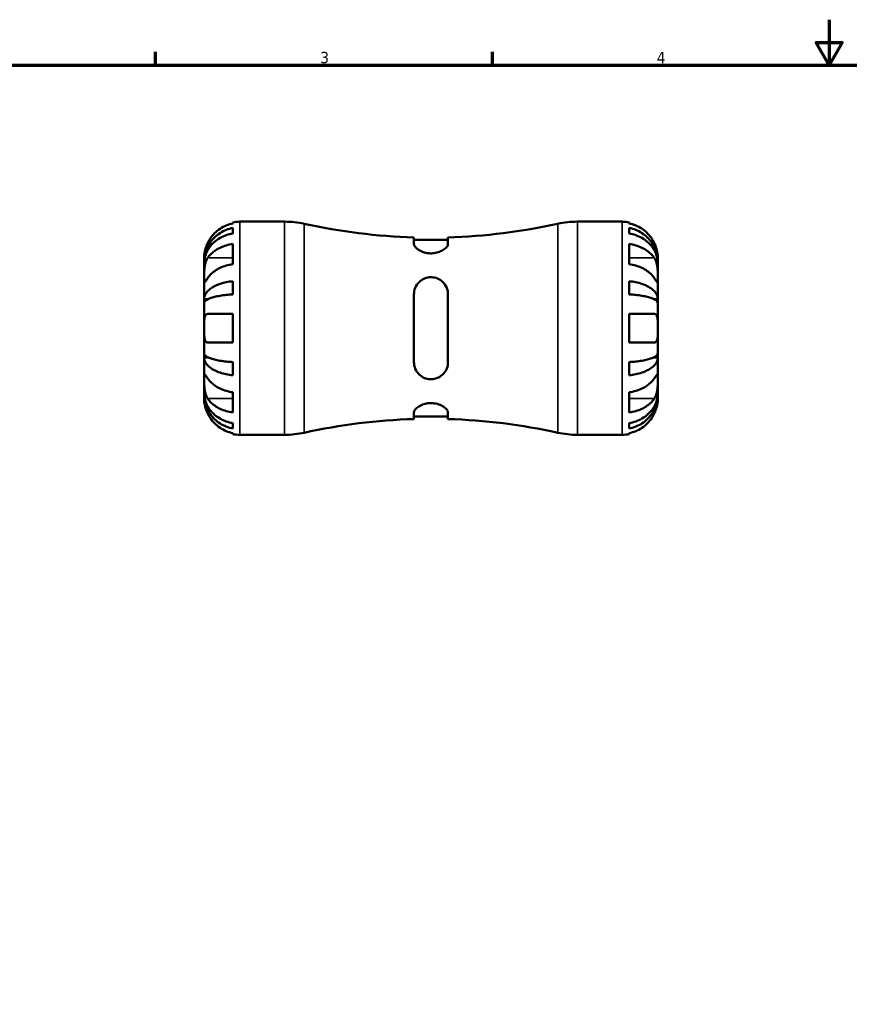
# Model space of a CAD drawing. Header units: millimetres. Extents: x -64 to 667, y 0 to 420.
# Tile 3 of 5: x 119 to 301, y 203 to 420. Entities that reach past the tile are written whole.
import ezdxf

# ---------------------------------------------------------------- set-up
doc = ezdxf.new("R2010")
doc.units = ezdxf.units.MM
for name, color, linetype, lineweight in [('Border (ISO)', 7, 'Continuous', 70), ('Visible (ISO)', 7, 'Continuous', 50), ('Visible Narrow (ISO)', 7, 'Continuous', 35)]:
    doc.layers.add(name, color=color, linetype=linetype, lineweight=lineweight)
doc.styles.add('Note Text (ISO)', font='tahoma.ttf')

# ---------------------------------------------------------------- blocks, each defined once
blk = doc.blocks.new('Borders Default Border')
at = {"layer": 'Border (ISO)'}
for p, q in [((148.5, 410), (148.5, 412.9)), ((222.75, 410), (222.75, 412.9))]:
    blk.add_line(p, q, dxfattribs=at)
at = {"layer": 'Border (ISO)', "flags": 128}
for points in [[(297, 420), (297, 410), (294.11, 415), (299.89, 415), (297, 410)], [(10, 10), (10, 410), (584, 410), (584, 10), (10, 10)]]:
    blk.add_lwpolyline(points, dxfattribs=at)
at = {"layer": 'Border (ISO)', "color": 232, "true_color": 0xca0064, "char_height": 2.5, "attachment_point": 7, "style": 'Note Text (ISO)'}
for s, insert in [('3', (184.85, 410.35)), ('4', (259, 410.4))]:
    blk.add_mtext(s, dxfattribs=dict(at, insert=insert))

msp = doc.modelspace()

# ---------------------------------------------------------------- linework, layer by layer
at = {"layer": 'Visible (ISO)'}
for p, q in [((165.521, 375.099), (165.521, 375.313)), ((165.521, 372.883), (165.521, 374.091)), ((167.096, 375.472), (176.956, 375.472)), ((241.486, 375.472), (251.346, 375.472)), ((252.921, 375.313), (252.921, 375.099)), ((252.921, 374.091), (252.921, 372.883)), ((205.471, 372.001), (205.471, 370.544)), ((212.971, 371.434), (205.471, 371.434)), ((212.971, 370.544), (212.971, 372.001)), ((165.521, 366.098), (165.521, 370.553)), ((252.921, 370.553), (252.921, 366.098)), ((159.221, 366.592), (159.221, 367.597)), ((259.221, 366.592), (259.221, 367.597)), ((159.221, 366.209), (159.221, 366.592)), ((159.221, 366.592), (159.233, 366.592)), ((159.221, 363.021), (159.221, 366.209)), ((259.221, 366.592), (259.209, 366.592)), ((259.221, 366.209), (259.221, 366.592)), ((259.221, 363.021), (259.221, 366.209)), ((159.221, 358.41), (159.221, 363.021)), ((259.221, 358.41), (259.221, 363.021)), ((165.521, 359.426), (165.521, 362.342)), ((252.921, 362.342), (252.921, 359.426)), ((159.221, 357.486), (159.221, 358.41)), ((159.221, 358.41), (160.13, 358.41)), ((205.471, 359.472), (205.471, 344.472)), ((212.971, 344.472), (212.971, 359.472)), ((259.221, 358.41), (258.312, 358.41)), ((259.221, 357.486), (259.221, 358.41)), ((159.221, 351.972), (159.221, 357.486)), ((259.221, 351.972), (259.221, 357.486)), ((165.521, 348.822), (165.521, 355.122)), ((252.921, 355.122), (252.921, 348.822)), ((159.221, 346.458), (159.221, 351.972)), ((259.221, 346.458), (259.221, 351.972)), ((159.221, 345.534), (159.221, 346.458)), ((159.221, 340.923), (159.221, 345.534)), ((159.221, 345.534), (160.13, 345.534)), ((259.221, 345.534), (258.312, 345.534)), ((259.221, 345.534), (259.221, 346.458)), ((259.221, 340.923), (259.221, 345.534)), ((165.521, 341.602), (165.521, 344.518)), ((252.921, 344.518), (252.921, 341.602)), ((159.221, 337.735), (159.221, 340.923)), ((259.221, 337.735), (259.221, 340.923)), ((159.221, 337.352), (159.221, 337.735)), ((159.221, 336.347), (159.221, 337.352)), ((159.221, 337.352), (159.233, 337.352)), ((165.521, 333.391), (165.521, 337.846)), ((252.921, 337.846), (252.921, 333.391)), ((259.221, 337.352), (259.209, 337.352)), ((259.221, 337.352), (259.221, 337.735)), ((259.221, 336.347), (259.221, 337.352)), ((205.471, 333.4), (205.471, 331.943)), ((212.971, 332.51), (205.471, 332.51)), ((212.971, 331.943), (212.971, 333.4)), ((165.521, 329.853), (165.521, 331.061)), ((252.921, 331.061), (252.921, 329.853)), ((165.521, 328.631), (165.521, 328.845)), ((167.096, 328.472), (176.956, 328.472)), ((241.486, 328.472), (251.346, 328.472)), ((252.921, 328.845), (252.921, 328.631))]:
    msp.add_line(p, q, dxfattribs=at)
for centre, radius, start, end in [((167.096, 367.597), 7.875, 90, 101.53696), ((176.956, 355.472), 20, 77.52998, 90), ((209.221, 501.369), 129.422, 257.52998, 268.33962), ((209.221, 501.369), 129.422, 271.66038, 282.47002), ((241.486, 355.472), 20, 90, 102.47002), ((251.346, 367.597), 7.875, 78.46304, 90), ((209.221, 202.575), 129.422, 91.66038, 102.47002), ((209.221, 202.575), 129.422, 77.52998, 88.33962), ((167.096, 336.347), 7.875, 258.46304, 270), ((176.956, 348.472), 20, 270, 282.47002), ((241.486, 348.472), 20, 257.52998, 270), ((251.346, 336.347), 7.875, 270, 281.53696)]:
    msp.add_arc(centre, radius, start, end, dxfattribs=at)
for points, knots in [([(159.221, 366.592), (159.221, 367.065), (159.269, 367.582), (159.476, 368.595), (159.636, 369.091), (160.009, 369.964), (160.256, 370.423), (160.846, 371.279), (161.188, 371.676), (161.875, 372.343), (162.284, 372.674), (163.165, 373.245), (163.637, 373.484), (164.523, 373.84), (165.016, 373.991), (165.521, 374.091)], [3.5133942, 3.5133942, 3.5133942, 3.5133942, 3.6601185, 3.6601185, 3.8068429, 3.8068429, 3.952998, 3.952998, 4.0991531, 4.0991531, 4.2449683, 4.2449683, 4.3907836, 4.3907836, 4.532631, 4.532631, 4.532631, 4.532631]), ([(165.521, 375.099), (165.015, 374.995), (164.522, 374.839), (163.635, 374.468), (163.162, 374.218), (162.28, 373.622), (161.871, 373.277), (161.184, 372.583), (160.843, 372.169), (160.34, 371.408), (160.155, 371.076), (159.999, 370.747)], [0.14942955, 0.14942955, 0.14942955, 0.14942955, 0.29145476, 0.29145476, 0.43786333, 0.43786333, 0.58427191, 0.58427191, 0.73087765, 0.73087765, 0.83526212, 0.83526212, 0.83526212, 0.83526212]), ([(258.443, 370.747), (258.285, 371.08), (258.096, 371.417), (257.588, 372.183), (257.245, 372.597), (256.557, 373.29), (256.148, 373.633), (255.268, 374.225), (254.796, 374.473), (253.913, 374.841), (253.423, 374.996), (252.921, 375.099)], [3.89239507, 3.89239507, 3.89239507, 3.89239507, 3.99831093, 3.99831093, 4.14541915, 4.14541915, 4.2913159, 4.2913159, 4.43721264, 4.43721264, 4.57824766, 4.57824766, 4.57824766, 4.57824766]), ([(252.921, 374.091), (253.426, 373.991), (253.919, 373.84), (254.805, 373.484), (255.277, 373.245), (256.158, 372.674), (256.567, 372.343), (257.254, 371.676), (257.596, 371.279), (258.186, 370.423), (258.433, 369.964), (258.806, 369.091), (258.966, 368.595), (259.173, 367.582), (259.221, 367.065), (259.221, 366.592)], [0.1494024, 0.1494024, 0.1494024, 0.1494024, 0.2912498, 0.2912498, 0.4370651, 0.4370651, 0.5828803, 0.5828803, 0.7290354, 0.7290354, 0.8751905, 0.8751905, 1.0219149, 1.0219149, 1.1686392, 1.1686392, 1.1686392, 1.1686392]), ([(165.521, 372.883), (165.016, 372.794), (164.523, 372.66), (163.637, 372.343), (163.165, 372.13), (162.284, 371.622), (161.875, 371.327), (161.188, 370.734), (160.846, 370.38), (160.256, 369.619), (160.009, 369.211), (159.636, 368.433), (159.476, 367.992), (159.269, 367.091), (159.221, 366.63), (159.221, 366.209)], [0.1494024, 0.1494024, 0.1494024, 0.1494024, 0.2912498, 0.2912498, 0.4370651, 0.4370651, 0.5828803, 0.5828803, 0.7290354, 0.7290354, 0.8751905, 0.8751905, 1.0219149, 1.0219149, 1.1686392, 1.1686392, 1.1686392, 1.1686392]), ([(259.221, 366.209), (259.221, 366.63), (259.173, 367.091), (258.966, 367.992), (258.806, 368.433), (258.433, 369.211), (258.186, 369.619), (257.596, 370.38), (257.254, 370.734), (256.567, 371.327), (256.158, 371.622), (255.277, 372.13), (254.805, 372.343), (253.919, 372.66), (253.426, 372.794), (252.921, 372.883)], [3.5133937, 3.5133937, 3.5133937, 3.5133937, 3.6601181, 3.6601181, 3.8068425, 3.8068425, 3.9529976, 3.9529976, 4.0991526, 4.0991526, 4.2449679, 4.2449679, 4.3907831, 4.3907831, 4.5326305, 4.5326305, 4.5326305, 4.5326305]), ([(159.999, 370.747), (159.937, 370.616), (159.878, 370.484), (159.742, 370.158), (159.669, 369.966), (159.538, 369.577), (159.481, 369.382), (159.366, 368.933), (159.32, 368.691), (159.248, 368.208), (159.233, 367.99), (159.219, 367.68), (159.221, 367.597), (159.221, 367.597)], [-0.50816407, -0.50816407, -0.50816407, -0.50816407, -0.46460526, -0.46460526, -0.40154747, -0.40154747, -0.3356183, -0.3356183, -0.24286964, -0.24286964, -0.12490659, -0.12490659, 0, 0, 0, 0]), ([(159.999, 367.475), (160.157, 367.711), (160.346, 367.949), (160.854, 368.491), (161.197, 368.784), (161.885, 369.274), (162.294, 369.516), (163.174, 369.934), (163.646, 370.11), (164.529, 370.37), (165.019, 370.48), (165.521, 370.553)], [3.89239507, 3.89239507, 3.89239507, 3.89239507, 3.99831093, 3.99831093, 4.14541915, 4.14541915, 4.2913159, 4.2913159, 4.43721264, 4.43721264, 4.57824766, 4.57824766, 4.57824766, 4.57824766]), ([(212.971, 370.544), (212.971, 370.459), (212.953, 370.371), (212.832, 370.047), (212.638, 369.796), (212.091, 369.329), (211.75, 369.111), (211.007, 368.778), (210.628, 368.653), (209.836, 368.499), (209.438, 368.467), (208.611, 368.496), (208.2, 368.563), (207.375, 368.793), (206.982, 368.965), (206.26, 369.386), (205.956, 369.642), (205.57, 370.12), (205.471, 370.344), (205.471, 370.544)], [-1.4161174, -1.4161174, -1.4161174, -1.4161174, -1.3481389, -1.3481389, -1.1764898, -1.1764898, -1.0181023, -1.0181023, -0.8874907, -0.8874907, -0.7663454, -0.7663454, -0.6379543, -0.6379543, -0.4896529, -0.4896529, -0.3144223, -0.3144223, -0.153805, -0.153805, -0.153805, -0.153805]), ([(252.921, 370.553), (253.423, 370.48), (253.913, 370.37), (254.796, 370.11), (255.268, 369.934), (256.148, 369.516), (256.557, 369.274), (257.245, 368.784), (257.588, 368.491), (258.096, 367.949), (258.285, 367.711), (258.443, 367.475)], [0.14941001, 0.14941001, 0.14941001, 0.14941001, 0.29044502, 0.29044502, 0.43634177, 0.43634177, 0.58223851, 0.58223851, 0.72934673, 0.72934673, 0.83526259, 0.83526259, 0.83526259, 0.83526259]), ([(259.221, 367.597), (259.221, 367.597), (259.221, 367.627), (259.219, 367.751), (259.217, 367.851), (259.195, 368.177), (259.167, 368.436), (259.069, 368.955), (259.016, 369.183), (258.902, 369.579), (258.851, 369.738), (258.741, 370.049), (258.683, 370.199), (258.565, 370.483), (258.506, 370.615), (258.443, 370.747)], [0, 0, 0, 0, 0.07514839, 0.07514839, 0.15775683, 0.15775683, 0.27887104, 0.27887104, 0.36056434, 0.36056434, 0.41315921, 0.41315921, 0.46174689, 0.46174689, 0.50485698, 0.50485698, 0.50485698, 0.50485698]), ([(159.221, 363.021), (159.221, 363.176), (159.221, 363.348), (159.222, 363.73), (159.223, 363.941), (159.236, 364.481), (159.251, 364.816), (159.316, 365.471), (159.363, 365.785), (159.481, 366.296), (159.539, 366.497), (159.674, 366.87), (159.749, 367.041), (159.886, 367.297), (159.941, 367.389), (159.999, 367.475)], [0, 0, 0, 0, 0.06608139, 0.06608139, 0.13667451, 0.13667451, 0.23873403, 0.23873403, 0.33457773, 0.33457773, 0.40157847, 0.40157847, 0.46685307, 0.46685307, 0.50745344, 0.50745344, 0.50745344, 0.50745344]), ([(258.443, 367.475), (258.501, 367.389), (258.556, 367.297), (258.692, 367.042), (258.768, 366.87), (258.903, 366.497), (258.961, 366.296), (259.076, 365.798), (259.122, 365.496), (259.194, 364.8), (259.209, 364.413), (259.223, 363.665), (259.221, 363.315), (259.221, 363.021)], [-0.50766593, -0.50766593, -0.50766593, -0.50766593, -0.46718991, -0.46718991, -0.40200215, -0.40200215, -0.33506637, -0.33506637, -0.24300458, -0.24300458, -0.12488859, -0.12488859, 0, 0, 0, 0]), ([(165.521, 366.098), (165.019, 366.025), (164.529, 365.915), (163.646, 365.655), (163.174, 365.48), (162.294, 365.061), (161.885, 364.819), (161.197, 364.329), (160.854, 364.036), (160.346, 363.494), (160.157, 363.256), (159.999, 363.021)], [0.14941001, 0.14941001, 0.14941001, 0.14941001, 0.29044502, 0.29044502, 0.43634177, 0.43634177, 0.58223851, 0.58223851, 0.72934673, 0.72934673, 0.83526259, 0.83526259, 0.83526259, 0.83526259]), ([(258.443, 363.021), (258.285, 363.256), (258.096, 363.494), (257.588, 364.036), (257.245, 364.329), (256.557, 364.819), (256.148, 365.061), (255.268, 365.48), (254.796, 365.655), (253.913, 365.915), (253.423, 366.025), (252.921, 366.098)], [3.89239507, 3.89239507, 3.89239507, 3.89239507, 3.99831093, 3.99831093, 4.14541915, 4.14541915, 4.2913159, 4.2913159, 4.43721264, 4.43721264, 4.57824766, 4.57824766, 4.57824766, 4.57824766]), ([(159.999, 363.021), (159.941, 362.934), (159.886, 362.852), (159.75, 362.651), (159.674, 362.54), (159.539, 362.348), (159.481, 362.27), (159.366, 362.132), (159.32, 362.093), (159.248, 362.105), (159.233, 362.185), (159.219, 362.493), (159.221, 362.726), (159.221, 363.021)], [-0.50766593, -0.50766593, -0.50766593, -0.50766593, -0.46718991, -0.46718991, -0.40200215, -0.40200215, -0.33506637, -0.33506637, -0.24300458, -0.24300458, -0.12488859, -0.12488859, 0, 0, 0, 0]), ([(205.471, 359.472), (205.471, 359.682), (205.489, 359.89), (205.61, 360.611), (205.804, 361.101), (206.351, 361.932), (206.692, 362.284), (207.435, 362.794), (207.814, 362.974), (208.606, 363.192), (209.004, 363.237), (209.831, 363.197), (210.242, 363.104), (211.067, 362.771), (211.46, 362.514), (212.182, 361.835), (212.486, 361.391), (212.872, 360.454), (212.971, 359.969), (212.971, 359.472)], [-1.4161174, -1.4161174, -1.4161174, -1.4161174, -1.3481389, -1.3481389, -1.1764898, -1.1764898, -1.0181023, -1.0181023, -0.8874907, -0.8874907, -0.7663454, -0.7663454, -0.6379543, -0.6379543, -0.4896529, -0.4896529, -0.3144223, -0.3144223, -0.153805, -0.153805, -0.153805, -0.153805]), ([(259.221, 363.021), (259.221, 362.865), (259.221, 362.726), (259.22, 362.478), (259.218, 362.372), (259.206, 362.174), (259.191, 362.109), (259.126, 362.09), (259.079, 362.129), (258.961, 362.269), (258.903, 362.348), (258.768, 362.54), (258.693, 362.651), (258.556, 362.852), (258.501, 362.934), (258.443, 363.021)], [0, 0, 0, 0, 0.06608139, 0.06608139, 0.13667451, 0.13667451, 0.23873403, 0.23873403, 0.33457773, 0.33457773, 0.40157847, 0.40157847, 0.46685307, 0.46685307, 0.50745344, 0.50745344, 0.50745344, 0.50745344]), ([(159.221, 358.41), (159.221, 358.659), (159.269, 358.93), (159.476, 359.461), (159.636, 359.721), (160.009, 360.179), (160.256, 360.419), (160.846, 360.867), (161.188, 361.076), (161.875, 361.425), (162.284, 361.599), (163.165, 361.898), (163.637, 362.024), (164.523, 362.21), (165.016, 362.289), (165.521, 362.342)], [3.5133937, 3.5133937, 3.5133937, 3.5133937, 3.6601181, 3.6601181, 3.8068425, 3.8068425, 3.9529976, 3.9529976, 4.0991526, 4.0991526, 4.2449679, 4.2449679, 4.3907831, 4.3907831, 4.5326305, 4.5326305, 4.5326305, 4.5326305]), ([(252.921, 362.342), (253.426, 362.289), (253.919, 362.21), (254.805, 362.024), (255.277, 361.898), (256.158, 361.599), (256.567, 361.425), (257.254, 361.076), (257.596, 360.867), (258.186, 360.419), (258.433, 360.179), (258.806, 359.721), (258.966, 359.461), (259.173, 358.93), (259.221, 358.659), (259.221, 358.41)], [0.1494024, 0.1494024, 0.1494024, 0.1494024, 0.2912498, 0.2912498, 0.4370651, 0.4370651, 0.5828803, 0.5828803, 0.7290354, 0.7290354, 0.8751905, 0.8751905, 1.0219149, 1.0219149, 1.1686392, 1.1686392, 1.1686392, 1.1686392]), ([(165.521, 359.426), (165.016, 359.4), (164.523, 359.361), (163.637, 359.269), (163.165, 359.207), (162.284, 359.059), (161.875, 358.974), (161.188, 358.801), (160.846, 358.699), (160.256, 358.477), (160.009, 358.359), (159.636, 358.133), (159.476, 358.005), (159.269, 357.743), (159.221, 357.609), (159.221, 357.486)], [0.1494024, 0.1494024, 0.1494024, 0.1494024, 0.2912498, 0.2912498, 0.4370651, 0.4370651, 0.5828803, 0.5828803, 0.7290354, 0.7290354, 0.8751905, 0.8751905, 1.0219149, 1.0219149, 1.1686392, 1.1686392, 1.1686392, 1.1686392]), ([(259.221, 357.486), (259.221, 357.609), (259.173, 357.743), (258.966, 358.005), (258.806, 358.133), (258.433, 358.359), (258.186, 358.477), (257.596, 358.699), (257.254, 358.801), (256.567, 358.974), (256.158, 359.059), (255.277, 359.207), (254.805, 359.269), (253.919, 359.361), (253.426, 359.4), (252.921, 359.426)], [3.5133942, 3.5133942, 3.5133942, 3.5133942, 3.6601186, 3.6601186, 3.8068429, 3.8068429, 3.952998, 3.952998, 4.0991531, 4.0991531, 4.2449683, 4.2449683, 4.3907836, 4.3907836, 4.532631, 4.532631, 4.532631, 4.532631]), ([(159.221, 351.972), (159.221, 352.191), (159.221, 352.41), (159.222, 352.854), (159.223, 353.077), (159.237, 353.663), (159.257, 353.997), (159.342, 354.474), (159.392, 354.64), (159.511, 354.866), (159.569, 354.941), (159.706, 355.054), (159.783, 355.091), (159.91, 355.118), (159.954, 355.122), (159.999, 355.122)], [-2.17667965, -2.17667965, -2.17667965, -2.17667965, -2.11086653, -2.11086653, -2.04055216, -2.04055216, -1.91738302, -1.91738302, -1.82942275, -1.82942275, -1.76558177, -1.76558177, -1.70117883, -1.70117883, -1.66961913, -1.66961913, -1.66961913, -1.66961913]), ([(159.999, 355.122), (160.157, 355.122), (160.346, 355.122), (160.854, 355.122), (161.197, 355.122), (161.885, 355.122), (162.294, 355.122), (163.174, 355.122), (163.646, 355.122), (164.529, 355.122), (165.019, 355.122), (165.521, 355.122)], [3.89239507, 3.89239507, 3.89239507, 3.89239507, 3.99831093, 3.99831093, 4.14541915, 4.14541915, 4.2913159, 4.2913159, 4.43721264, 4.43721264, 4.57824766, 4.57824766, 4.57824766, 4.57824766]), ([(252.921, 355.122), (253.423, 355.122), (253.913, 355.122), (254.796, 355.122), (255.268, 355.122), (256.148, 355.122), (256.557, 355.122), (257.245, 355.122), (257.588, 355.122), (258.096, 355.122), (258.285, 355.122), (258.443, 355.122)], [0.14941001, 0.14941001, 0.14941001, 0.14941001, 0.29044502, 0.29044502, 0.43634177, 0.43634177, 0.58223851, 0.58223851, 0.72934673, 0.72934673, 0.83526259, 0.83526259, 0.83526259, 0.83526259]), ([(258.443, 355.122), (258.505, 355.122), (258.564, 355.114), (258.7, 355.073), (258.773, 355.03), (258.904, 354.904), (258.961, 354.819), (259.076, 354.565), (259.122, 354.379), (259.194, 353.876), (259.209, 353.546), (259.223, 352.8), (259.221, 352.388), (259.221, 351.972)], [-0.50816407, -0.50816407, -0.50816407, -0.50816407, -0.46460526, -0.46460526, -0.40154747, -0.40154747, -0.3356183, -0.3356183, -0.24286964, -0.24286964, -0.12490659, -0.12490659, 0, 0, 0, 0]), ([(159.999, 348.822), (159.937, 348.822), (159.878, 348.83), (159.742, 348.871), (159.669, 348.914), (159.538, 349.04), (159.481, 349.125), (159.366, 349.379), (159.32, 349.566), (159.248, 350.068), (159.233, 350.398), (159.219, 351.144), (159.221, 351.556), (159.221, 351.972)], [-0.50816407, -0.50816407, -0.50816407, -0.50816407, -0.46460526, -0.46460526, -0.40154747, -0.40154747, -0.3356183, -0.3356183, -0.24286964, -0.24286964, -0.12490659, -0.12490659, 0, 0, 0, 0]), ([(259.221, 351.972), (259.221, 351.753), (259.221, 351.534), (259.22, 351.09), (259.219, 350.867), (259.205, 350.282), (259.185, 349.947), (259.1, 349.47), (259.05, 349.304), (258.931, 349.078), (258.873, 349.003), (258.736, 348.89), (258.659, 348.853), (258.532, 348.826), (258.488, 348.822), (258.443, 348.822)], [-2.17667965, -2.17667965, -2.17667965, -2.17667965, -2.11086653, -2.11086653, -2.04055216, -2.04055216, -1.91738302, -1.91738302, -1.82942275, -1.82942275, -1.76558177, -1.76558177, -1.70117883, -1.70117883, -1.66961913, -1.66961913, -1.66961913, -1.66961913]), ([(165.521, 348.822), (165.019, 348.822), (164.529, 348.822), (163.646, 348.822), (163.174, 348.822), (162.294, 348.822), (161.885, 348.822), (161.197, 348.822), (160.854, 348.822), (160.346, 348.822), (160.157, 348.822), (159.999, 348.822)], [0.14941001, 0.14941001, 0.14941001, 0.14941001, 0.29044502, 0.29044502, 0.43634177, 0.43634177, 0.58223851, 0.58223851, 0.72934673, 0.72934673, 0.83526259, 0.83526259, 0.83526259, 0.83526259]), ([(258.443, 348.822), (258.285, 348.822), (258.096, 348.822), (257.588, 348.822), (257.245, 348.822), (256.557, 348.822), (256.148, 348.822), (255.268, 348.822), (254.796, 348.822), (253.913, 348.822), (253.423, 348.822), (252.921, 348.822)], [3.89240137, 3.89240137, 3.89240137, 3.89240137, 3.99831723, 3.99831723, 4.14542545, 4.14542545, 4.2913222, 4.2913222, 4.43721894, 4.43721894, 4.57825396, 4.57825396, 4.57825396, 4.57825396]), ([(159.221, 346.458), (159.221, 346.335), (159.269, 346.201), (159.476, 345.939), (159.636, 345.811), (160.009, 345.585), (160.256, 345.467), (160.846, 345.245), (161.188, 345.143), (161.875, 344.97), (162.284, 344.885), (163.165, 344.737), (163.637, 344.675), (164.523, 344.583), (165.016, 344.544), (165.521, 344.518)], [3.5133937, 3.5133937, 3.5133937, 3.5133937, 3.6601181, 3.6601181, 3.8068425, 3.8068425, 3.9529976, 3.9529976, 4.0991526, 4.0991526, 4.2449679, 4.2449679, 4.3907831, 4.3907831, 4.5326305, 4.5326305, 4.5326305, 4.5326305]), ([(165.521, 341.602), (165.016, 341.655), (164.523, 341.734), (163.637, 341.92), (163.165, 342.046), (162.284, 342.345), (161.875, 342.519), (161.188, 342.868), (160.846, 343.077), (160.256, 343.525), (160.009, 343.766), (159.636, 344.223), (159.476, 344.483), (159.269, 345.014), (159.221, 345.285), (159.221, 345.534)], [0.1494024, 0.1494024, 0.1494024, 0.1494024, 0.2912498, 0.2912498, 0.4370651, 0.4370651, 0.5828803, 0.5828803, 0.7290354, 0.7290354, 0.8751905, 0.8751905, 1.0219149, 1.0219149, 1.1686392, 1.1686392, 1.1686392, 1.1686392]), ([(252.921, 344.518), (253.426, 344.544), (253.919, 344.583), (254.805, 344.675), (255.277, 344.737), (256.158, 344.885), (256.567, 344.97), (257.254, 345.143), (257.596, 345.245), (258.186, 345.467), (258.433, 345.585), (258.806, 345.811), (258.966, 345.939), (259.173, 346.201), (259.221, 346.335), (259.221, 346.458)], [0.1494024, 0.1494024, 0.1494024, 0.1494024, 0.2912498, 0.2912498, 0.4370651, 0.4370651, 0.5828803, 0.5828803, 0.7290354, 0.7290354, 0.8751905, 0.8751905, 1.0219149, 1.0219149, 1.1686392, 1.1686392, 1.1686392, 1.1686392]), ([(259.221, 345.534), (259.221, 345.285), (259.173, 345.014), (258.966, 344.483), (258.806, 344.223), (258.433, 343.766), (258.186, 343.525), (257.596, 343.077), (257.254, 342.868), (256.567, 342.519), (256.158, 342.345), (255.277, 342.046), (254.805, 341.92), (253.919, 341.734), (253.426, 341.655), (252.921, 341.602)], [3.5133942, 3.5133942, 3.5133942, 3.5133942, 3.6601186, 3.6601186, 3.8068429, 3.8068429, 3.952998, 3.952998, 4.0991531, 4.0991531, 4.2449683, 4.2449683, 4.3907836, 4.3907836, 4.532631, 4.532631, 4.532631, 4.532631]), ([(212.971, 344.472), (212.971, 344.262), (212.953, 344.054), (212.832, 343.333), (212.638, 342.844), (212.091, 342.012), (211.75, 341.66), (211.007, 341.15), (210.628, 340.97), (209.836, 340.752), (209.438, 340.707), (208.611, 340.748), (208.2, 340.84), (207.375, 341.173), (206.982, 341.43), (206.26, 342.109), (205.956, 342.553), (205.57, 343.49), (205.471, 343.975), (205.471, 344.472)], [-1.4161174, -1.4161174, -1.4161174, -1.4161174, -1.3481389, -1.3481389, -1.1764898, -1.1764898, -1.0181023, -1.0181023, -0.8874907, -0.8874907, -0.7663454, -0.7663454, -0.6379543, -0.6379543, -0.4896529, -0.4896529, -0.3144223, -0.3144223, -0.153805, -0.153805, -0.153805, -0.153805]), ([(159.999, 336.469), (159.941, 336.555), (159.886, 336.647), (159.75, 336.902), (159.674, 337.074), (159.539, 337.447), (159.481, 337.648), (159.366, 338.147), (159.32, 338.448), (159.248, 339.144), (159.233, 339.532), (159.219, 340.28), (159.221, 340.629), (159.221, 340.923)], [-0.50766593, -0.50766593, -0.50766593, -0.50766593, -0.46718991, -0.46718991, -0.40200215, -0.40200215, -0.33506637, -0.33506637, -0.24300458, -0.24300458, -0.12488859, -0.12488859, 0, 0, 0, 0]), ([(159.221, 340.923), (159.221, 341.079), (159.221, 341.218), (159.222, 341.466), (159.223, 341.572), (159.236, 341.77), (159.251, 341.835), (159.316, 341.854), (159.363, 341.816), (159.481, 341.675), (159.539, 341.596), (159.674, 341.404), (159.749, 341.293), (159.886, 341.092), (159.941, 341.01), (159.999, 340.923)], [0, 0, 0, 0, 0.06608139, 0.06608139, 0.13667451, 0.13667451, 0.23873403, 0.23873403, 0.33457773, 0.33457773, 0.40157847, 0.40157847, 0.46685307, 0.46685307, 0.50745344, 0.50745344, 0.50745344, 0.50745344]), ([(159.999, 340.923), (160.157, 340.688), (160.346, 340.45), (160.854, 339.908), (161.197, 339.615), (161.885, 339.125), (162.294, 338.883), (163.174, 338.464), (163.646, 338.289), (164.529, 338.029), (165.019, 337.919), (165.521, 337.846)], [3.89239507, 3.89239507, 3.89239507, 3.89239507, 3.99831093, 3.99831093, 4.14541915, 4.14541915, 4.2913159, 4.2913159, 4.43721264, 4.43721264, 4.57824766, 4.57824766, 4.57824766, 4.57824766]), ([(252.921, 337.846), (253.423, 337.919), (253.913, 338.029), (254.796, 338.289), (255.268, 338.464), (256.148, 338.883), (256.557, 339.125), (257.245, 339.615), (257.588, 339.908), (258.096, 340.45), (258.285, 340.688), (258.443, 340.923)], [0.14941001, 0.14941001, 0.14941001, 0.14941001, 0.29044502, 0.29044502, 0.43634177, 0.43634177, 0.58223851, 0.58223851, 0.72934673, 0.72934673, 0.83526259, 0.83526259, 0.83526259, 0.83526259]), ([(258.443, 340.923), (258.501, 341.01), (258.556, 341.092), (258.692, 341.293), (258.768, 341.404), (258.903, 341.596), (258.961, 341.674), (259.076, 341.812), (259.122, 341.851), (259.194, 341.839), (259.209, 341.759), (259.223, 341.451), (259.221, 341.218), (259.221, 340.923)], [-0.50766593, -0.50766593, -0.50766593, -0.50766593, -0.46718991, -0.46718991, -0.40200215, -0.40200215, -0.33506637, -0.33506637, -0.24300458, -0.24300458, -0.12488859, -0.12488859, 0, 0, 0, 0]), ([(259.221, 340.923), (259.221, 340.768), (259.221, 340.596), (259.22, 340.214), (259.218, 340.003), (259.206, 339.463), (259.191, 339.128), (259.126, 338.473), (259.079, 338.159), (258.961, 337.648), (258.903, 337.447), (258.768, 337.074), (258.693, 336.903), (258.556, 336.647), (258.501, 336.555), (258.443, 336.469)], [0, 0, 0, 0, 0.06608139, 0.06608139, 0.13667451, 0.13667451, 0.23873403, 0.23873403, 0.33457773, 0.33457773, 0.40157847, 0.40157847, 0.46685307, 0.46685307, 0.50745344, 0.50745344, 0.50745344, 0.50745344]), ([(159.221, 337.735), (159.221, 337.314), (159.269, 336.853), (159.476, 335.952), (159.636, 335.511), (160.009, 334.733), (160.256, 334.325), (160.846, 333.564), (161.188, 333.21), (161.875, 332.617), (162.284, 332.322), (163.165, 331.814), (163.637, 331.601), (164.523, 331.284), (165.016, 331.15), (165.521, 331.061)], [3.5133937, 3.5133937, 3.5133937, 3.5133937, 3.6601181, 3.6601181, 3.8068425, 3.8068425, 3.9529976, 3.9529976, 4.0991526, 4.0991526, 4.2449679, 4.2449679, 4.3907831, 4.3907831, 4.5326305, 4.5326305, 4.5326305, 4.5326305]), ([(165.521, 329.853), (165.016, 329.953), (164.523, 330.104), (163.637, 330.46), (163.165, 330.699), (162.284, 331.27), (161.875, 331.601), (161.188, 332.268), (160.846, 332.665), (160.256, 333.521), (160.009, 333.98), (159.636, 334.853), (159.476, 335.349), (159.269, 336.362), (159.221, 336.879), (159.221, 337.352)], [0.1494024, 0.1494024, 0.1494024, 0.1494024, 0.2912498, 0.2912498, 0.4370651, 0.4370651, 0.5828803, 0.5828803, 0.7290354, 0.7290354, 0.8751905, 0.8751905, 1.0219149, 1.0219149, 1.1686392, 1.1686392, 1.1686392, 1.1686392]), ([(252.921, 331.061), (253.426, 331.15), (253.919, 331.284), (254.805, 331.601), (255.277, 331.814), (256.158, 332.322), (256.567, 332.617), (257.254, 333.21), (257.596, 333.564), (258.186, 334.325), (258.433, 334.733), (258.806, 335.511), (258.966, 335.952), (259.173, 336.853), (259.221, 337.314), (259.221, 337.735)], [0.1494024, 0.1494024, 0.1494024, 0.1494024, 0.2912498, 0.2912498, 0.4370651, 0.4370651, 0.5828803, 0.5828803, 0.7290354, 0.7290354, 0.8751905, 0.8751905, 1.0219149, 1.0219149, 1.1686392, 1.1686392, 1.1686392, 1.1686392]), ([(259.221, 337.352), (259.221, 336.879), (259.173, 336.362), (258.966, 335.349), (258.806, 334.853), (258.433, 333.98), (258.186, 333.521), (257.596, 332.665), (257.254, 332.268), (256.567, 331.601), (256.158, 331.27), (255.277, 330.699), (254.805, 330.46), (253.919, 330.104), (253.426, 329.953), (252.921, 329.853)], [3.5133937, 3.5133937, 3.5133937, 3.5133937, 3.6601181, 3.6601181, 3.8068425, 3.8068425, 3.9529976, 3.9529976, 4.0991526, 4.0991526, 4.2449679, 4.2449679, 4.3907831, 4.3907831, 4.5326305, 4.5326305, 4.5326305, 4.5326305]), ([(159.221, 336.347), (159.221, 336.347), (159.221, 336.324), (159.222, 336.23), (159.223, 336.156), (159.237, 335.886), (159.257, 335.644), (159.342, 335.133), (159.392, 334.896), (159.511, 334.459), (159.569, 334.268), (159.706, 333.879), (159.783, 333.681), (159.91, 333.388), (159.954, 333.292), (159.999, 333.197)], [-2.17667965, -2.17667965, -2.17667965, -2.17667965, -2.11086653, -2.11086653, -2.04055216, -2.04055216, -1.91738302, -1.91738302, -1.82942275, -1.82942275, -1.76558177, -1.76558177, -1.70117883, -1.70117883, -1.66961913, -1.66961913, -1.66961913, -1.66961913]), ([(165.521, 333.391), (165.019, 333.464), (164.529, 333.574), (163.646, 333.834), (163.174, 334.01), (162.294, 334.428), (161.885, 334.67), (161.197, 335.16), (160.854, 335.453), (160.346, 335.995), (160.157, 336.233), (159.999, 336.469)], [0.14941001, 0.14941001, 0.14941001, 0.14941001, 0.29044502, 0.29044502, 0.43634177, 0.43634177, 0.58223851, 0.58223851, 0.72934673, 0.72934673, 0.83526259, 0.83526259, 0.83526259, 0.83526259]), ([(205.471, 333.4), (205.471, 333.485), (205.489, 333.573), (205.61, 333.897), (205.804, 334.148), (206.351, 334.615), (206.692, 334.833), (207.435, 335.166), (207.814, 335.291), (208.606, 335.445), (209.004, 335.477), (209.831, 335.448), (210.242, 335.381), (211.067, 335.151), (211.46, 334.979), (212.182, 334.558), (212.486, 334.302), (212.872, 333.824), (212.971, 333.601), (212.971, 333.4)], [-1.4161174, -1.4161174, -1.4161174, -1.4161174, -1.3481389, -1.3481389, -1.1764898, -1.1764898, -1.0181023, -1.0181023, -0.8874907, -0.8874907, -0.7663454, -0.7663454, -0.6379543, -0.6379543, -0.4896529, -0.4896529, -0.3144223, -0.3144223, -0.153805, -0.153805, -0.153805, -0.153805]), ([(258.443, 336.469), (258.285, 336.233), (258.096, 335.995), (257.588, 335.453), (257.245, 335.16), (256.557, 334.67), (256.148, 334.428), (255.268, 334.01), (254.796, 333.834), (253.913, 333.574), (253.423, 333.464), (252.921, 333.391)], [3.89239507, 3.89239507, 3.89239507, 3.89239507, 3.99831093, 3.99831093, 4.14541915, 4.14541915, 4.2913159, 4.2913159, 4.43721264, 4.43721264, 4.57824766, 4.57824766, 4.57824766, 4.57824766]), ([(258.443, 333.197), (258.505, 333.328), (258.564, 333.46), (258.7, 333.786), (258.773, 333.978), (258.904, 334.367), (258.961, 334.562), (259.076, 335.011), (259.122, 335.253), (259.194, 335.737), (259.209, 335.954), (259.223, 336.264), (259.221, 336.347), (259.221, 336.347)], [-0.50816407, -0.50816407, -0.50816407, -0.50816407, -0.46460526, -0.46460526, -0.40154747, -0.40154747, -0.3356183, -0.3356183, -0.24286964, -0.24286964, -0.12490659, -0.12490659, 0, 0, 0, 0]), ([(159.999, 333.197), (160.155, 332.868), (160.34, 332.536), (160.843, 331.775), (161.184, 331.361), (161.871, 330.667), (162.28, 330.322), (163.162, 329.726), (163.635, 329.476), (164.522, 329.106), (165.015, 328.949), (165.521, 328.845)], [3.89239571, 3.89239571, 3.89239571, 3.89239571, 3.99678019, 3.99678019, 4.14338592, 4.14338592, 4.2897945, 4.2897945, 4.43620308, 4.43620308, 4.57822829, 4.57822829, 4.57822829, 4.57822829]), ([(252.921, 328.845), (253.423, 328.948), (253.913, 329.103), (254.796, 329.471), (255.268, 329.719), (256.148, 330.311), (256.557, 330.654), (257.245, 331.347), (257.588, 331.761), (258.096, 332.527), (258.285, 332.864), (258.443, 333.197)], [0.14941001, 0.14941001, 0.14941001, 0.14941001, 0.29044502, 0.29044502, 0.43634177, 0.43634177, 0.58223851, 0.58223851, 0.72934673, 0.72934673, 0.83526259, 0.83526259, 0.83526259, 0.83526259])]:
    msp.add_open_spline(points, degree=3, knots=knots, dxfattribs=at)
at = {"layer": 'Visible Narrow (ISO)'}
for p, q in [((167.096, 328.761), (167.096, 375.183)), ((176.956, 328.761), (176.956, 375.183)), ((181.275, 374.717), (181.275, 329.227)), ((237.167, 329.227), (237.167, 374.717)), ((241.486, 375.183), (241.486, 328.761)), ((251.346, 328.761), (251.346, 375.183)), ((160.275, 367.475), (165.245, 367.475)), ((258.167, 367.475), (253.197, 367.475)), ((160.275, 336.469), (165.245, 336.469)), ((258.167, 336.469), (253.197, 336.469))]:
    msp.add_line(p, q, dxfattribs=at)

# ---------------------------------------------------------------- block references
msp.add_blockref('Borders Default Border', (0, 0))

doc.saveas('drawing.dxf')
